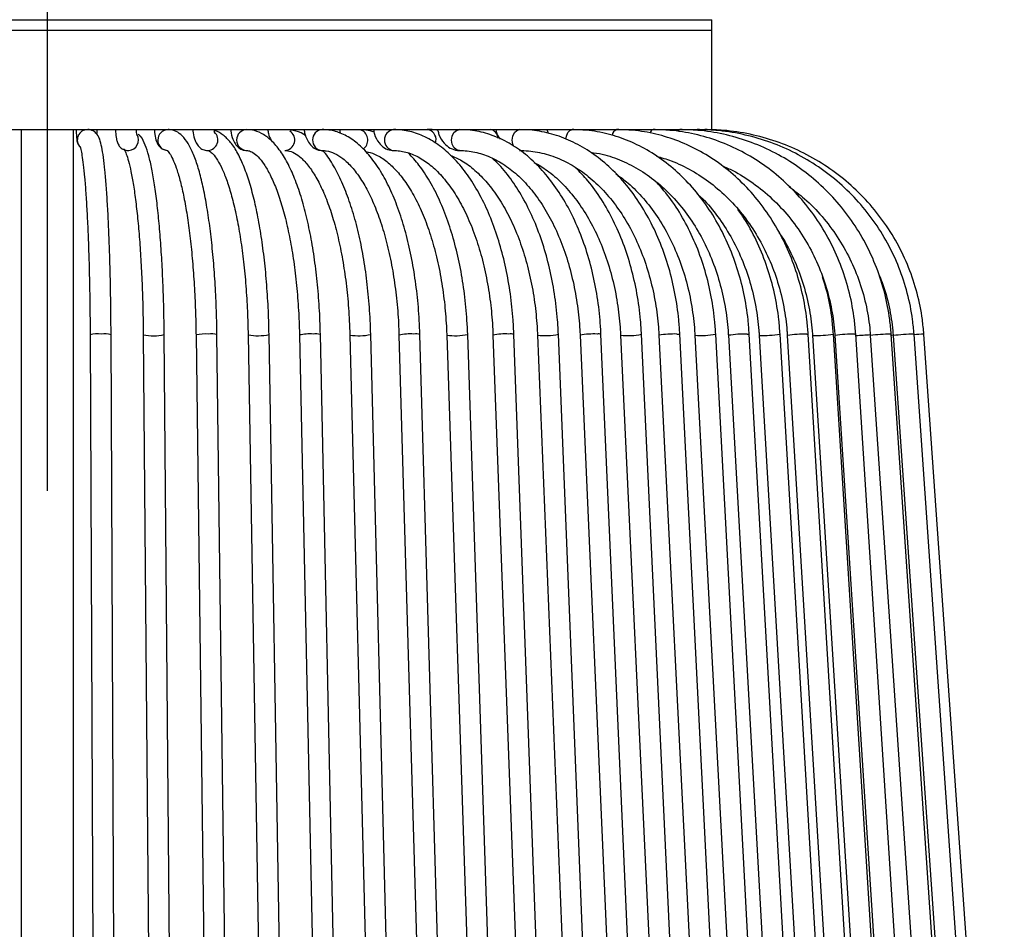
# Model space of a CAD drawing. Header units: millimetres. Extents: x 74 to 103, y 124 to 242.
# Tile 14 of 17: x 95.25 to 99.95, y 153.6 to 157.94. Entities that reach past the tile are written whole.
import ezdxf

# ---------------------------------------------------------------- set-up
doc = ezdxf.new("R2010")
doc.units = ezdxf.units.MM
doc.linetypes.add('CENTERX2', pattern=[20.32, 12.7, -2.54, 2.54, -2.54])

msp = doc.modelspace()

# ---------------------------------------------------------------- linework, layer by layer
at = {"color": 7, "linetype": 'CENTERX2'}
msp.add_line((95.3776, 209.03126), (95.3776, 124.03126), dxfattribs=at)
at = {"color": 7, "linetype": 'Continuous', "lineweight": 25}
for p, q in [((92.41358, 157.94205), (98.5526, 157.94205)), ((98.5526, 157.89205), (98.5526, 157.94205)), ((92.2026, 157.89205), (98.5526, 157.89205)), ((92.41358, 157.89205), (98.5526, 157.89205)), ((98.5526, 157.41705), (98.5526, 157.89205)), ((92.2026, 157.41705), (98.5526, 157.41705)), ((95.2526, 157.41705), (95.2526, 149.81705)), ((95.5026, 149.81705), (95.5026, 157.41705)), ((95.61673, 157.39844), (95.61584, 157.41705)), ((96.77357, 157.41705), (96.77709, 157.39949)), ((97.52144, 157.41561), (97.49524, 157.41705)), ((97.76547, 157.41701), (97.77121, 157.39912)), ((95.7639, 157.31705), (95.76704, 157.31715)), ((96.14491, 157.31706), (96.14739, 157.31715)), ((95.58252, 156.43659), (95.60619, 150.93659)), ((95.70619, 150.93702), (95.68252, 156.43702)), ((95.83647, 156.43638), (95.88373, 150.93638)), ((95.98373, 150.93724), (95.93646, 156.43724)), ((96.08849, 156.43617), (96.15916, 150.93617)), ((96.25915, 150.93745), (96.18848, 156.43745)), ((96.33762, 156.43596), (96.43143, 150.93596)), ((96.53142, 150.93766), (96.43761, 156.43766)), ((96.58293, 156.43575), (96.69952, 150.93575)), ((96.7995, 150.93787), (96.68291, 156.43787)), ((96.82347, 156.43555), (96.96241, 150.93555)), ((97.06238, 150.93807), (96.92344, 156.43807)), ((97.31905, 150.93827), (97.1583, 156.43827)), ((97.56855, 150.93846), (97.3866, 156.43846)), ((97.80992, 150.93865), (97.60746, 156.43865)), ((98.04226, 150.93883), (97.82005, 156.43883)), ((98.26468, 150.939), (98.02357, 156.439)), ((98.47634, 150.93916), (98.21724, 156.43916)), ((98.67643, 150.93931), (98.40032, 156.43931)), ((98.8642, 150.93946), (98.57213, 156.43946)), ((99.03893, 150.93959), (98.73202, 156.43959)), ((99.19996, 150.93972), (98.87936, 156.43972)), ((99.34669, 150.93983), (99.01361, 156.43983)), ((99.47854, 150.93993), (99.13427, 156.43993)), ((99.59503, 150.94002), (99.24085, 156.44002)), ((99.40838, 156.4403), (99.41029, 156.44016)), ((99.78021, 150.94016), (99.41029, 156.44016)), ((99.51876, 156.4403), (99.51935, 156.44025)), ((99.8994, 150.94025), (99.51935, 156.44025)), ((99.56637, 156.4403), (99.56639, 156.44029)), ((99.95081, 150.94029), (99.56639, 156.44029)), ((97.05834, 156.43535), (97.21909, 150.93535)), ((97.28665, 156.43515), (97.4686, 150.93515)), ((97.50753, 156.43497), (97.70999, 150.93497)), ((97.72013, 156.43479), (97.94234, 150.93479)), ((97.92366, 156.43462), (98.16478, 150.93462)), ((98.11735, 156.43445), (98.37645, 150.93445)), ((98.30045, 156.4343), (98.57656, 150.9343)), ((98.47227, 156.43416), (98.76434, 150.93416)), ((98.63217, 156.43402), (98.93909, 150.93402)), ((98.77953, 156.4339), (99.10013, 150.9339)), ((98.9138, 156.43379), (99.24687, 150.93379)), ((99.03446, 156.43368), (99.37874, 150.93368)), ((99.14106, 156.43359), (99.49524, 150.93359)), ((99.31052, 156.43345), (99.68043, 150.93345)), ((99.41959, 156.43336), (99.79964, 150.93336))]:
    msp.add_line(p, q, dxfattribs=at)
at = {"color": 7, "linetype": 'Continuous', "lineweight": 25, "flags": 128}
for points in [[(97.34794, 157.31705), (97.33331, 157.32086), (97.32067, 157.3317), (97.31223, 157.34792), (97.30927, 157.36705), (97.31223, 157.38619), (97.32067, 157.40241), (97.33331, 157.41325), (97.34822, 157.41705)], [(97.60707, 157.33577), (97.60207, 157.34792), (97.59942, 157.36705), (97.60207, 157.38619), (97.60961, 157.40241), (97.6209, 157.41325), (97.63422, 157.41705)], [(97.85598, 157.37092), (97.85818, 157.38619), (97.86471, 157.40241), (97.87449, 157.41325), (97.88602, 157.41705)], [(98.39287, 157.40748), (98.39568, 157.41325), (98.40092, 157.41705)], [(98.38619, 156.4403), (98.39679, 156.44003), (98.40032, 156.43931)], [(98.7219, 156.4403), (98.7304, 156.44003), (98.73202, 156.43959)], [(99.0069, 156.4403), (99.01318, 156.44003), (99.01361, 156.43983)], [(99.23689, 156.4403), (99.24085, 156.44003), (99.24085, 156.44002)], [(99.41062, 156.43526), (99.41385, 156.43547), (99.41941, 156.43584)]]:
    msp.add_lwpolyline(points, dxfattribs=at)
at = {"color": 7, "linetype": 'Continuous', "lineweight": 25}
for centre, radius, start, end in [((95.57119, 157.36704), 0.05001, 90.09557, 223.62893), ((95.76353, 157.36705), 0.05002, 274.02415, 30.42924), ((95.95587, 157.36705), 0.05, 90.79213, 269.17262), ((96.14263, 157.36723), 0.05031, 275.42191, 47.19332), ((96.33245, 157.36705), 0.05004, 92.22288, 267.74977), ((96.51006, 157.36737), 0.05041, 273.43178, 58.27585), ((96.69528, 157.36703), 0.05017, 94.45464, 264.93081), ((96.85745, 157.36691), 0.05215, 304.47805, 64.32982), ((97.03894, 157.36703), 0.05046, 97.50962, 262.0487), ((97.18536, 157.36856), 0.05011, 340.55701, 72.79989), ((97.48861, 157.37463), 0.04293, 2.79977, 81.11435), ((98.10867, 157.38689), 0.03144, 106.4018, 176.44021), ((98.28097, 157.39482), 0.02386, 111.32771, 166.51461), ((95.62113, 156.26535), 0.17554, 85.27604, 102.70685), ((95.64799, 156.28004), 0.16074, 77.59637, 94.42551), ((95.88429, 156.68575), 0.25394, 259.14417, 281.85561), ((96.13329, 156.22025), 0.22051, 86.26548, 101.72158), ((96.15972, 156.31908), 0.12181, 76.34202, 95.68518), ((96.38316, 156.69525), 0.26328, 260.04024, 281.93518), ((96.63426, 156.16923), 0.27141, 87.08944, 100.90112), ((96.65946, 156.35266), 0.08838, 74.61154, 97.42141), ((96.86666, 156.70459), 0.2725, 260.88245, 282.0279), ((97.111, 156.19108), 0.24988, 85.82931, 102.1641), ((97.13752, 156.34993), 0.09075, 76.76101, 95.27798), ((97.32739, 156.7156), 0.28339, 261.73424, 282.05842), ((97.56696, 156.13254), 0.30821, 86.87733, 101.11832), ((97.59138, 156.37867), 0.06209, 74.98979, 97.05536), ((97.75772, 156.74278), 0.31028, 263.04136, 281.58814), ((97.9904, 156.06373), 0.37685, 87.79701, 100.20028), ((98.01162, 156.40206), 0.03882, 72.06788, 99.98338), ((98.15134, 156.77496), 0.3422, 264.29841, 281.10185), ((98.3752, 155.98132), 0.4591, 88.62782, 99.37064), ((98.50223, 156.81272), 0.37975, 265.47489, 280.6067), ((98.71604, 155.87921), 0.56111, 89.4025, 98.59671), ((98.80313, 156.88833), 0.45505, 267.0277, 279.64434), ((99.00873, 155.74508), 0.69522, 90.15101, 97.84864), ((99.0492, 156.99837), 0.56488, 268.50477, 278.66109), ((99.25094, 155.55088), 0.88953, 90.90463, 97.09525), ((99.17788, 158.04103), 1.60886, 272.25845, 274.73669), ((99.43854, 155.30583), 1.13486, 91.52282, 96.47715), ((99.60895, 154.43801), 2.00431, 92.57896, 95.42104), ((99.95513, 150.34773), 6.10495, 93.651078, 94.091298)]:
    msp.add_arc(centre, radius, start, end, dxfattribs=at)
for points, knots in [([(95.51583, 157.41705), (95.51589, 157.41449), (95.51625, 157.39901), (95.51792, 157.37862), (95.51929, 157.36369), (95.5234, 157.34995), (95.52751, 157.34065), (95.53159, 157.33657), (95.53261, 157.33555)], [0, 0, 0, 0, 0.0692516, 0.4184132, 0.7252734, 0.8493561, 0.962727, 1, 1, 1, 1]), ([(95.68252, 156.43702), (95.68239, 156.459), (95.68204, 156.52283), (95.68072, 156.62712), (95.67824, 156.74698), (95.67485, 156.86095), (95.6706, 156.96725), (95.66555, 157.06428), (95.65977, 157.15059), (95.65331, 157.225), (95.6462, 157.28665), (95.63835, 157.33548), (95.63017, 157.36694), (95.62128, 157.38842), (95.60445, 157.40776), (95.58476, 157.41656), (95.57321, 157.41698), (95.57111, 157.41705)], [0, 0, 0, 0, 0.0433599, 0.1259055, 0.2085047, 0.2911349, 0.3738172, 0.4565842, 0.5394918, 0.6226465, 0.7062782, 0.7909797, 0.878815, 0.9353028, 0.9655903, 0.9937358, 1, 1, 1, 1]), ([(95.70335, 157.41705), (95.70352, 157.41344), (95.70434, 157.39601), (95.70737, 157.3758), (95.71184, 157.35644), (95.71993, 157.33908), (95.73446, 157.32489), (95.74993, 157.31799), (95.76002, 157.31731), (95.76388, 157.31705)], [0, 0, 0, 0, 0.07161714, 0.34540501, 0.52733334, 0.68058021, 0.80586602, 0.92580011, 1, 1, 1, 1]), ([(95.80706, 157.38903), (95.80708, 157.38898), (95.80721, 157.38859), (95.80654, 157.3909), (95.80542, 157.39763), (95.80412, 157.40683), (95.80361, 157.41507), (95.80348, 157.41705)], [0, 0, 0, 0, 0.0257723, 0.2169523, 0.4904054, 0.8774011, 1, 1, 1, 1]), ([(95.93646, 156.43724), (95.93622, 156.45929), (95.93551, 156.52332), (95.93286, 156.62794), (95.92791, 156.74824), (95.9211, 156.86271), (95.91257, 156.96962), (95.90241, 157.0674), (95.89074, 157.1547), (95.87754, 157.23041), (95.86312, 157.29406), (95.84537, 157.34544), (95.8325, 157.37705), (95.81586, 157.39185), (95.81207, 157.39522)], [0, 0, 0, 0, 0.0474939, 0.1379123, 0.2284039, 0.3189614, 0.4096288, 0.5004739, 0.591611, 0.683254, 0.7758513, 0.8705009, 0.9705414, 1, 1, 1, 1]), ([(95.88942, 157.41705), (95.88972, 157.41268), (95.89104, 157.3938), (95.89581, 157.37194), (95.90362, 157.34961), (95.91603, 157.33205), (95.93445, 157.31946), (95.94817, 157.31787), (95.95518, 157.31705)], [0, 0, 0, 0, 0.08639305, 0.37288739, 0.55995737, 0.72943235, 0.86167043, 1, 1, 1, 1]), ([(96.18848, 156.43745), (96.18812, 156.45957), (96.18705, 156.52379), (96.18307, 156.62874), (96.17565, 156.74947), (96.16543, 156.86442), (96.15261, 156.97189), (96.1373, 157.07036), (96.11965, 157.15852), (96.0997, 157.23535), (96.07726, 157.3003), (96.05254, 157.351), (96.02603, 157.38639), (95.99549, 157.40941), (95.97008, 157.41679), (95.95675, 157.41702), (95.95518, 157.41705)], [0, 0, 0, 0, 0.0434481, 0.1261601, 0.2089511, 0.2918277, 0.3748458, 0.4580898, 0.5416979, 0.6259175, 0.7112304, 0.7986546, 0.8781264, 0.9379999, 0.992712, 1, 1, 1, 1]), ([(96.07332, 157.41705), (96.07378, 157.41203), (96.07563, 157.39189), (96.08236, 157.36808), (96.09375, 157.34399), (96.11013, 157.32674), (96.12865, 157.31808), (96.1402, 157.31732), (96.1443, 157.31705)], [0, 0, 0, 0, 0.0982553, 0.3938632, 0.5929913, 0.7662145, 0.9171076, 1, 1, 1, 1]), ([(96.17827, 157.39967), (96.17817, 157.39988), (96.17794, 157.4004), (96.17638, 157.40466), (96.17535, 157.40974), (96.17492, 157.41184)], [0, 0, 0, 0, 0.2995481, 0.7113572, 1, 1, 1, 1]), ([(96.43761, 156.43766), (96.43712, 156.45984), (96.43571, 156.52425), (96.43041, 156.62952), (96.42052, 156.75064), (96.40691, 156.86604), (96.38981, 156.97402), (96.36937, 157.07309), (96.34575, 157.16195), (96.319, 157.23961), (96.28881, 157.30521), (96.25612, 157.35629), (96.22059, 157.39049), (96.19299, 157.40911), (96.17699, 157.41153), (96.17492, 157.41184)], [0, 0, 0, 0, 0.0456652, 0.1325843, 0.2195968, 0.3067203, 0.394025, 0.4816132, 0.5696452, 0.6583873, 0.7482966, 0.8401019, 0.9206354, 0.9897562, 1, 1, 1, 1]), ([(96.25437, 157.41705), (96.255, 157.41142), (96.25741, 157.39018), (96.26629, 157.36444), (96.28128, 157.33928), (96.30131, 157.32283), (96.31928, 157.31733), (96.32894, 157.31709), (96.3305, 157.31705)], [0, 0, 0, 0, 0.1087917, 0.4108177, 0.6232156, 0.801261, 0.9677028, 1, 1, 1, 1]), ([(96.68291, 156.43787), (96.6823, 156.46012), (96.68054, 156.5247), (96.67393, 156.63027), (96.66161, 156.75176), (96.64464, 156.86755), (96.6233, 156.97598), (96.59778, 157.07555), (96.56827, 157.16493), (96.53481, 157.24306), (96.49723, 157.30899), (96.45675, 157.35955), (96.41392, 157.3941), (96.37166, 157.41375), (96.34325, 157.41603), (96.3305, 157.41705)], [0, 0, 0, 0, 0.0434593, 0.1261554, 0.2089479, 0.2918596, 0.3749628, 0.4583577, 0.5421915, 0.6266835, 0.7121402, 0.7988268, 0.8746175, 0.9437596, 1, 1, 1, 1]), ([(96.43187, 157.41705), (96.43265, 157.41084), (96.43519, 157.39068), (96.44258, 157.37506), (96.4477, 157.36425)], [0, 0, 0, 0, 0.308002, 1, 1, 1, 1]), ([(96.61299, 157.38735), (96.60967, 157.38968), (96.59123, 157.40266), (96.56569, 157.41167), (96.54342, 157.41375), (96.53842, 157.41421)], [0, 0, 0, 0, 0.1452875, 0.8083202, 1, 1, 1, 1]), ([(96.60516, 157.41705), (96.60618, 157.41039), (96.60969, 157.38743), (96.62305, 157.35859), (96.64498, 157.33222), (96.6693, 157.31883), (96.68538, 157.31754), (96.69138, 157.31705)], [0, 0, 0, 0, 0.1257194, 0.4331252, 0.6663627, 0.8755034, 1, 1, 1, 1]), ([(97.1583, 156.43827), (97.15746, 156.46065), (97.15502, 156.52555), (97.14587, 156.63164), (97.1288, 156.75375), (97.1053, 156.87018), (97.07574, 156.97928), (97.04038, 157.07951), (96.99951, 157.16945), (96.95339, 157.24784), (96.90221, 157.31335), (96.84629, 157.36457), (96.78647, 157.39952), (96.73381, 157.41522), (96.70204, 157.41659), (96.69138, 157.41705)], [0, 0, 0, 0, 0.0434973, 0.1261755, 0.2089566, 0.2918642, 0.3749651, 0.4583401, 0.5420843, 0.6262897, 0.7109745, 0.7957373, 0.8791813, 0.959488, 1, 1, 1, 1]), ([(96.8795, 157.41239), (96.87951, 157.41228), (96.87952, 157.41211), (96.8782, 157.41456), (96.8777, 157.4155)], [0, 0, 0, 0, 0.61740774, 1, 1, 1, 1]), ([(96.9392, 157.40474), (96.92665, 157.40883), (96.90786, 157.41497), (96.88854, 157.41565), (96.88212, 157.41588)], [0, 0, 0, 0, 0.6674997, 1, 1, 1, 1]), ([(96.93647, 157.41705), (96.93788, 157.40959), (96.94242, 157.38557), (96.9598, 157.35498), (96.98698, 157.32853), (97.01297, 157.31799), (97.02824, 157.31725), (97.03234, 157.31705)], [0, 0, 0, 0, 0.1374782, 0.4429592, 0.6874351, 0.9161309, 1, 1, 1, 1]), ([(97.60746, 156.43865), (97.60639, 156.46114), (97.60331, 156.52632), (97.59175, 156.63283), (97.5702, 156.75537), (97.54053, 156.87223), (97.50324, 156.98171), (97.4587, 157.08221), (97.40739, 157.17222), (97.34982, 157.25033), (97.28665, 157.31509), (97.21879, 157.36522), (97.14752, 157.39925), (97.08466, 157.41506), (97.04618, 157.41652), (97.03234, 157.41705)], [0, 0, 0, 0, 0.0435558, 0.1261933, 0.2089299, 0.2917765, 0.3747797, 0.4579836, 0.5414174, 0.6250645, 0.7087536, 0.7920284, 0.8742257, 0.9547682, 1, 1, 1, 1]), ([(97.24428, 157.41329), (97.24283, 157.41362), (97.22619, 157.41749), (97.20922, 157.41726), (97.19373, 157.41705)], [0, 0, 0, 0, 0.0868988, 1, 1, 1, 1]), ([(97.24428, 157.41329), (97.24579, 157.40657), (97.25102, 157.38332), (97.27114, 157.35308), (97.30189, 157.32701), (97.32928, 157.31774), (97.34473, 157.31718), (97.34822, 157.31705)], [0, 0, 0, 0, 0.1245808, 0.4311313, 0.6862908, 0.9290731, 1, 1, 1, 1]), ([(98.02357, 156.439), (98.02229, 156.4616), (98.01861, 156.52699), (98.00481, 156.6338), (97.97913, 156.75661), (97.94381, 156.8737), (97.89947, 156.98333), (97.84661, 157.08383), (97.78591, 157.17366), (97.71817, 157.25135), (97.64437, 157.31551), (97.56571, 157.36505), (97.48359, 157.39877), (97.41045, 157.41491), (97.36521, 157.41647), (97.34822, 157.41705)], [0, 0, 0, 0, 0.0436268, 0.1261879, 0.2088365, 0.2915644, 0.3743938, 0.457335, 0.5403725, 0.6234209, 0.7063029, 0.7887626, 0.8705135, 0.9513896, 1, 1, 1, 1]), ([(97.52144, 157.41561), (97.52321, 157.40758), (97.52686, 157.39101), (97.53683, 157.37847), (97.54196, 157.372)], [0, 0, 0, 0, 0.4845519, 1, 1, 1, 1]), ([(98.40032, 156.43931), (98.39886, 156.46202), (98.39462, 156.52756), (98.37882, 156.63456), (98.34944, 156.7575), (98.30907, 156.87465), (98.25846, 156.98426), (98.19825, 157.08463), (98.1293, 157.1742), (98.05262, 157.25153), (97.96938, 157.31532), (97.88093, 157.3646), (97.78876, 157.39829), (97.70588, 157.41479), (97.65419, 157.41642), (97.63422, 157.41705)], [0, 0, 0, 0, 0.0437025, 0.1261486, 0.2086674, 0.2912315, 0.3738439, 0.4564943, 0.5391348, 0.6216926, 0.7040603, 0.7861098, 0.8677316, 0.948892, 1, 1, 1, 1]), ([(98.73202, 156.43959), (98.73038, 156.46239), (98.72567, 156.52803), (98.7081, 156.63513), (98.67551, 156.75807), (98.63078, 156.87518), (98.57477, 156.98468), (98.50824, 157.08487), (98.43219, 157.17421), (98.34776, 157.25129), (98.25626, 157.31489), (98.15914, 157.3641), (98.05795, 157.39787), (97.96623, 157.41469), (97.90871, 157.41638), (97.88602, 157.41705)], [0, 0, 0, 0, 0.0437767, 0.1260776, 0.2084369, 0.2908128, 0.3731942, 0.4555604, 0.5378773, 0.6200973, 0.7021637, 0.7840216, 0.865636, 0.9470105, 1, 1, 1, 1]), ([(99.01361, 156.43983), (99.01183, 156.4627), (99.00672, 156.5284), (98.98766, 156.63554), (98.95239, 156.7584), (98.90403, 156.87541), (98.84353, 156.98476), (98.77173, 157.08479), (98.68973, 157.17395), (98.59878, 157.2509), (98.50027, 157.31442), (98.39573, 157.36364), (98.28678, 157.39752), (98.18742, 157.41461), (98.12484, 157.41635), (98.09979, 157.41705)], [0, 0, 0, 0, 0.0438444, 0.125985, 0.2081709, 0.2903544, 0.3725234, 0.4546607, 0.5367445, 0.6187497, 0.7006511, 0.7824294, 0.8640772, 0.9456046, 1, 1, 1, 1]), ([(99.24085, 156.44002), (99.23896, 156.46295), (99.23351, 156.52868), (99.21327, 156.63581), (99.17587, 156.75857), (99.12462, 156.87545), (99.06055, 156.98467), (98.98455, 157.08457), (98.89779, 157.17363), (98.80159, 157.25051), (98.69742, 157.31401), (98.58685, 157.36327), (98.47159, 157.39725), (98.36598, 157.41455), (98.29927, 157.41633), (98.2723, 157.41705)], [0, 0, 0, 0, 0.0439018, 0.1258875, 0.2079113, 0.2899264, 0.3719234, 0.4538916, 0.5358199, 0.6176972, 0.6995146, 0.7812673, 0.862956, 0.9445884, 1, 1, 1, 1]), ([(99.41029, 156.44016), (99.4083, 156.46313), (99.40262, 156.52888), (99.3815, 156.63599), (99.34253, 156.75864), (99.28916, 156.87542), (99.22245, 156.98453), (99.14335, 157.08434), (99.05306, 157.17334), (98.95295, 157.25018), (98.84454, 157.31369), (98.72946, 157.363), (98.60945, 157.39705), (98.49916, 157.4145), (98.42934, 157.41631), (98.40092, 157.41705)], [0, 0, 0, 0, 0.0439461, 0.1258011, 0.2076918, 0.2895754, 0.3714467, 0.4533007, 0.5351327, 0.6169391, 0.6987176, 0.7804677, 0.8621912, 0.943892, 1, 1, 1, 1]), ([(99.51935, 156.44025), (99.51731, 156.46325), (99.51147, 156.52901), (99.48979, 156.63609), (99.44982, 156.75867), (99.39509, 156.87536), (99.3267, 156.98441), (99.24561, 157.08417), (99.15306, 157.17313), (99.05044, 157.24996), (98.93929, 157.31348), (98.82129, 157.36282), (98.69822, 157.39694), (98.58489, 157.41448), (98.51308, 157.4163), (98.48372, 157.41705)], [0, 0, 0, 0, 0.0439752, 0.1257391, 0.2075388, 0.2893358, 0.3711282, 0.4529145, 0.5346936, 0.6164647, 0.6982273, 0.7799817, 0.8617286, 0.9434693, 1, 1, 1, 1]), ([(99.56639, 156.44029), (99.56432, 156.4633), (99.55841, 156.52906), (99.53649, 156.63613), (99.4961, 156.75867), (99.44079, 156.87533), (99.37168, 156.98435), (99.28973, 157.08408), (99.1962, 157.17303), (99.09249, 157.24986), (98.98016, 157.31339), (98.8609, 157.36275), (98.73651, 157.39688), (98.62187, 157.41447), (98.54919, 157.4163), (98.51942, 157.41705)], [0, 0, 0, 0, 0.0439879, 0.1257108, 0.2074701, 0.2892293, 0.3709882, 0.452747, 0.5345054, 0.6162635, 0.6980213, 0.7797788, 0.861536, 0.9432929, 1, 1, 1, 1]), ([(95.53405, 157.3368), (95.53422, 157.33642), (95.53467, 157.33543), (95.53871, 157.32152), (95.54382, 157.2944), (95.54992, 157.25043), (95.5561, 157.19047), (95.56202, 157.11593), (95.5674, 157.02868), (95.57212, 156.93046), (95.57605, 156.82301), (95.57914, 156.70815), (95.58127, 156.58986), (95.58221, 156.49837), (95.58246, 156.44776), (95.58252, 156.43659)], [0, 0, 0, 0, 0.0360455, 0.0943119, 0.1677101, 0.251087, 0.3392703, 0.4295056, 0.5206477, 0.6122293, 0.7040441, 0.7959911, 0.888016, 0.9752945, 1, 1, 1, 1]), ([(95.74387, 157.32401), (95.74369, 157.32414), (95.74176, 157.32556), (95.74792, 157.3188), (95.75527, 157.30085), (95.76638, 157.26702), (95.778, 157.21756), (95.78981, 157.15249), (95.80092, 157.07342), (95.81094, 156.98208), (95.81958, 156.8803), (95.82663, 156.76993), (95.83192, 156.65286), (95.83521, 156.54084), (95.83609, 156.4679), (95.83647, 156.43638)], [0, 0, 0, 0, 0.00579183, 0.06315288, 0.12997579, 0.20701443, 0.29114475, 0.37927744, 0.46947364, 0.5607373, 0.65257923, 0.74475119, 0.83711892, 0.92960409, 1, 1, 1, 1]), ([(95.95091, 157.3173), (95.95087, 157.31736), (95.95078, 157.31753), (95.96244, 157.30512), (95.97743, 157.27758), (95.99451, 157.23515), (96.01188, 157.17754), (96.02876, 157.10535), (96.04432, 157.02008), (96.05805, 156.92342), (96.06957, 156.81723), (96.07863, 156.7034), (96.08488, 156.58596), (96.08761, 156.49589), (96.08834, 156.44643), (96.08849, 156.43617)], [0, 0, 0, 0, 0.0447838, 0.1188094, 0.1936285, 0.2735727, 0.3576795, 0.4444241, 0.5327132, 0.6218979, 0.7116129, 0.8016498, 0.8918844, 0.9775655, 1, 1, 1, 1]), ([(96.1443, 157.31705), (96.14515, 157.31701), (96.14745, 157.31688), (96.15646, 157.31316), (96.17483, 157.29602), (96.19662, 157.26414), (96.21982, 157.217), (96.24277, 157.15548), (96.2646, 157.08011), (96.2845, 156.99218), (96.30185, 156.89334), (96.31623, 156.78541), (96.32719, 156.67029), (96.33466, 156.55313), (96.33666, 156.47398), (96.33762, 156.43596)], [0, 0, 0, 0, 0.04354813, 0.11756769, 0.18968106, 0.26597744, 0.34328101, 0.4228341, 0.50416692, 0.58669024, 0.66997335, 0.75373799, 0.83780856, 0.92207166, 1, 1, 1, 1]), ([(96.3305, 157.31705), (96.33354, 157.31686), (96.34217, 157.31632), (96.35912, 157.30949), (96.38501, 157.28873), (96.41355, 157.25323), (96.44301, 157.20233), (96.47146, 157.13757), (96.49808, 157.05958), (96.52209, 156.96953), (96.54281, 156.86899), (96.55974, 156.75977), (96.5724, 156.64375), (96.58003, 156.53484), (96.58208, 156.46478), (96.58293, 156.43575)], [0, 0, 0, 0, 0.0433912, 0.1232787, 0.1988973, 0.2791568, 0.3589363, 0.4396429, 0.5215236, 0.6043312, 0.6877923, 0.7716963, 0.8558942, 0.9402812, 1, 1, 1, 1]), ([(96.5131, 157.31705), (96.518, 157.31678), (96.53234, 157.316), (96.55727, 157.307), (96.59099, 157.28338), (96.62637, 157.24509), (96.66207, 157.19139), (96.69597, 157.12421), (96.72731, 157.04426), (96.75531, 156.95267), (96.77927, 156.85095), (96.79863, 156.74085), (96.81286, 156.62428), (96.82065, 156.5215), (96.82274, 156.45805), (96.82347, 156.43555)], [0, 0, 0, 0, 0.04335388, 0.12688711, 0.20504839, 0.288118, 0.36976385, 0.45153873, 0.53397472, 0.61708457, 0.70072997, 0.78476559, 0.86907213, 0.95355718, 1, 1, 1, 1]), ([(96.69138, 157.31705), (96.69794, 157.31674), (96.71733, 157.31582), (96.74981, 157.30542), (96.7912, 157.27991), (96.83339, 157.2397), (96.87528, 157.18413), (96.91461, 157.11532), (96.95066, 157.03403), (96.98264, 156.94142), (97.00981, 156.83896), (97.03161, 156.72835), (97.04744, 156.6115), (97.05552, 156.51278), (97.05768, 156.45363), (97.05834, 156.43535)], [0, 0, 0, 0, 0.0433695, 0.128139, 0.2080913, 0.2930323, 0.3760402, 0.4587819, 0.541766, 0.6251892, 0.7090253, 0.7931899, 0.8775949, 0.9621626, 1, 1, 1, 1]), ([(96.92344, 156.43807), (96.92272, 156.46038), (96.92061, 156.52514), (96.91272, 156.63098), (96.898, 156.7528), (96.87772, 156.86893), (96.85223, 156.97775), (96.8217, 157.07763), (96.78652, 157.16766), (96.74621, 157.24493), (96.71538, 157.29485), (96.69632, 157.31433), (96.69385, 157.31686)], [0, 0, 0, 0, 0.0600101, 0.1741477, 0.2884247, 0.402876, 0.5176007, 0.6327289, 0.7484343, 0.8649376, 0.9824489, 1, 1, 1, 1]), ([(96.9002, 157.31207), (96.91405, 157.30885), (96.94479, 157.3017), (96.99323, 157.27166), (97.04351, 157.22612), (97.09094, 157.16653), (97.13494, 157.09411), (97.17479, 157.00958), (97.20968, 156.91424), (97.2389, 156.80957), (97.26183, 156.69731), (97.27766, 156.5814), (97.28448, 156.49301), (97.28629, 156.44472), (97.28665, 156.43515)], [0, 0, 0, 0, 0.0785362, 0.1742994, 0.2657009, 0.3552576, 0.4444013, 0.5335929, 0.6230559, 0.7128268, 0.8028643, 0.8931053, 0.9788151, 1, 1, 1, 1]), ([(97.03234, 157.31705), (97.04183, 157.31669), (97.07124, 157.31557), (97.1204, 157.30247), (97.17934, 157.27153), (97.23607, 157.22542), (97.28946, 157.16557), (97.3388, 157.09277), (97.38332, 157.008), (97.4222, 156.91252), (97.45468, 156.80783), (97.48014, 156.69562), (97.49767, 156.57982), (97.50516, 156.49194), (97.50715, 156.44413), (97.50753, 156.43497)], [0, 0, 0, 0, 0.04346164, 0.13466243, 0.22388058, 0.31024335, 0.39496698, 0.47908638, 0.56310693, 0.64721417, 0.731503, 0.81597782, 0.90060662, 0.98095355, 1, 1, 1, 1]), ([(97.3866, 156.43846), (97.38564, 156.4609), (97.38287, 156.52595), (97.3725, 156.63226), (97.35315, 156.7546), (97.32651, 156.87129), (97.293, 156.98059), (97.25298, 157.08107), (97.20667, 157.17081), (97.15714, 157.24693), (97.12058, 157.28595), (97.10346, 157.30422)], [0, 0, 0, 0, 0.0622038, 0.1803414, 0.2986249, 0.4170811, 0.5357925, 0.6548496, 0.7743394, 0.8943058, 1, 1, 1, 1]), ([(97.30353, 157.29453), (97.32192, 157.28665), (97.36175, 157.26957), (97.42118, 157.22471), (97.48037, 157.1649), (97.5349, 157.09172), (97.58398, 157.00674), (97.62674, 156.91109), (97.66239, 156.80633), (97.69028, 156.69413), (97.70945, 156.57842), (97.71758, 156.49098), (97.71973, 156.44358), (97.72013, 156.43479)], [0, 0, 0, 0, 0.0872419, 0.1889589, 0.2890494, 0.3883453, 0.4873866, 0.5864074, 0.6855272, 0.7847891, 0.884184, 0.9785054, 1, 1, 1, 1]), ([(97.34822, 157.31705), (97.36026, 157.31667), (97.39681, 157.3155), (97.4576, 157.30204), (97.52935, 157.27095), (97.59822, 157.22462), (97.66295, 157.1643), (97.72251, 157.09096), (97.77599, 157.00574), (97.82251, 156.90994), (97.86123, 156.80508), (97.89147, 156.69286), (97.91221, 156.57719), (97.92094, 156.49012), (97.92325, 156.44309), (97.92366, 156.43462)], [0, 0, 0, 0, 0.0435726, 0.1323152, 0.2204259, 0.3072475, 0.392973, 0.478045, 0.562824, 0.6475268, 0.7322336, 0.8170016, 0.901842, 0.9823116, 1, 1, 1, 1]), ([(97.63422, 157.31705), (97.64848, 157.31665), (97.69131, 157.31546), (97.76235, 157.30182), (97.84566, 157.27063), (97.92553, 157.22418), (98.00055, 157.16362), (98.06948, 157.08994), (98.13122, 157.00438), (98.18477, 156.9083), (98.22924, 156.80324), (98.26387, 156.69093), (98.28756, 156.57528), (98.29741, 156.48875), (98.3, 156.44228), (98.30045, 156.4343)], [0, 0, 0, 0, 0.0436782, 0.1311702, 0.2184618, 0.3051867, 0.3913016, 0.4769366, 0.5622647, 0.6474294, 0.732526, 0.8176009, 0.9026777, 0.9832964, 1, 1, 1, 1]), ([(97.9743, 157.30845), (97.99293, 157.30586), (98.04348, 157.29882), (98.12376, 157.26996), (98.21333, 157.22405), (98.29738, 157.16322), (98.37459, 157.0894), (98.44367, 157.0036), (98.50351, 156.90731), (98.55312, 156.80209), (98.59168, 156.68966), (98.618, 156.57396), (98.62884, 156.48777), (98.6317, 156.44166), (98.63217, 156.43402)], [0, 0, 0, 0, 0.05504886, 0.14933933, 0.24336238, 0.33704847, 0.43041543, 0.52352888, 0.61646503, 0.70928911, 0.80204776, 0.89476944, 0.98257875, 1, 1, 1, 1]), ([(98.28821, 157.28963), (98.31199, 157.28296), (98.36987, 157.26673), (98.45735, 157.22343), (98.54917, 157.16314), (98.63338, 157.08907), (98.70874, 157.00319), (98.77396, 156.90675), (98.82798, 156.8014), (98.86994, 156.68886), (98.89852, 156.57309), (98.91023, 156.48709), (98.9133, 156.44119), (98.9138, 156.43379)], [0, 0, 0, 0, 0.0713686, 0.1736842, 0.2758256, 0.3777783, 0.4795565, 0.5811895, 0.6827108, 0.7841505, 0.8855322, 0.981523, 1, 1, 1, 1]), ([(97.82005, 156.43883), (97.81888, 156.46138), (97.81549, 156.52667), (97.80278, 156.63334), (97.77912, 156.75604), (97.74656, 156.87305), (97.70563, 156.98258), (97.65688, 157.08327), (97.60049, 157.1726), (97.54957, 157.23855), (97.51558, 157.26914), (97.50476, 157.27888)], [0, 0, 0, 0, 0.065725, 0.1902749, 0.3149665, 0.4398025, 0.5648345, 0.6901014, 0.8156082, 0.9412838, 1, 1, 1, 1]), ([(97.70429, 157.26028), (97.72509, 157.24824), (97.77066, 157.22188), (97.8365, 157.16365), (97.90093, 157.09044), (97.95863, 157.00495), (98.00875, 156.90902), (98.05041, 156.80406), (98.0829, 156.6918), (98.10515, 156.57615), (98.11446, 156.48939), (98.11692, 156.44266), (98.11735, 156.43445)], [0, 0, 0, 0, 0.0942924, 0.2065127, 0.3179798, 0.4290324, 0.5399105, 0.6507435, 0.7615899, 0.8724813, 0.9776085, 1, 1, 1, 1]), ([(98.60371, 157.24342), (98.62036, 157.23637), (98.67192, 157.21454), (98.752, 157.16244), (98.84213, 157.08908), (98.92248, 157.00294), (98.99209, 156.90648), (99.0497, 156.80102), (99.09443, 156.6884), (99.12487, 156.57254), (99.13729, 156.48663), (99.14054, 156.44086), (99.14106, 156.43359)], [0, 0, 0, 0, 0.0555944, 0.1721457, 0.2885934, 0.4049336, 0.5211728, 0.6373236, 0.7534011, 0.8694207, 0.9792809, 1, 1, 1, 1]), ([(98.21724, 156.43916), (98.21586, 156.46182), (98.2119, 156.52729), (98.19706, 156.6342), (98.16948, 156.7571), (98.13154, 156.87422), (98.084, 156.98393), (98.02719, 157.08408), (97.96686, 157.16919), (97.9224, 157.21446), (97.9025, 157.23472)], [0, 0, 0, 0, 0.0719463, 0.2078955, 0.3439768, 0.4801604, 0.6164654, 0.7528886, 0.8893778, 1, 1, 1, 1]), ([(98.09459, 157.20586), (98.11447, 157.19154), (98.16107, 157.15798), (98.22745, 157.08933), (98.29313, 157.00401), (98.34989, 156.90772), (98.39702, 156.8026), (98.43368, 156.69022), (98.45872, 156.57455), (98.46908, 156.48822), (98.47181, 156.44194), (98.47227, 156.43416)], [0, 0, 0, 0, 0.09480306, 0.22225124, 0.34929075, 0.4760761, 0.6027239, 0.72930809, 0.85586253, 0.97574113, 1, 1, 1, 1]), ([(98.57213, 156.43946), (98.57058, 156.46221), (98.5661, 156.52781), (98.54938, 156.63487), (98.51832, 156.75781), (98.47572, 156.87501), (98.42215, 156.98435), (98.36088, 157.08279), (98.31328, 157.1385), (98.29046, 157.16521)], [0, 0, 0, 0, 0.082221, 0.2370691, 0.3920397, 0.5470674, 0.7021454, 0.85723, 1, 1, 1, 1]), ([(98.92245, 157.14467), (98.94742, 157.126), (99.00427, 157.08351), (99.08162, 157.00263), (99.1547, 156.9064), (99.21496, 156.80082), (99.26179, 156.68815), (99.29363, 156.57221), (99.30659, 156.48634), (99.30998, 156.44063), (99.31052, 156.43345)], [0, 0, 0, 0, 0.1135575, 0.2584485, 0.4032794, 0.5480527, 0.6927742, 0.8374519, 0.9744868, 1, 1, 1, 1]), ([(98.48383, 157.10986), (98.49221, 157.10242), (98.52768, 157.07089), (98.58204, 157.00279), (98.64514, 156.90714), (98.69693, 156.80165), (98.73729, 156.68922), (98.76478, 156.57347), (98.77608, 156.4874), (98.77905, 156.44141), (98.77953, 156.4339)], [0, 0, 0, 0, 0.0480932, 0.2037751, 0.3591933, 0.5144253, 0.6695332, 0.8245603, 0.9713535, 1, 1, 1, 1]), ([(98.87936, 156.43972), (98.87765, 156.46255), (98.87273, 156.52823), (98.85435, 156.63533), (98.82047, 156.75835), (98.77341, 156.875), (98.72581, 156.96798), (98.69011, 157.01768), (98.67799, 157.03456)], [0, 0, 0, 0, 0.10553386, 0.30358971, 0.50176856, 0.69996009, 0.89813486, 1, 1, 1, 1]), ([(98.87364, 156.92539), (98.87844, 156.91866), (98.90597, 156.88014), (98.94512, 156.80066), (98.98929, 156.68873), (99.01865, 156.57274), (99.03078, 156.48684), (99.03395, 156.44101), (99.03446, 156.43368)], [0, 0, 0, 0, 0.0488251, 0.2794945, 0.5099931, 0.7403629, 0.9584856, 1, 1, 1, 1]), ([(99.34966, 156.7278), (99.35565, 156.71433), (99.37822, 156.66361), (99.40166, 156.57179), (99.41559, 156.48619), (99.41905, 156.44049), (99.41959, 156.43336)], [0, 0, 0, 0, 0.1456318, 0.5481465, 0.9295093, 1, 1, 1, 1]), ([(99.13427, 156.43993), (99.13238, 156.46281), (99.12697, 156.52849), (99.11138, 156.62065), (99.09031, 156.68697), (99.08213, 156.71273)], [0, 0, 0, 0, 0.2464622, 0.7074353, 1, 1, 1, 1])]:
    msp.add_open_spline(points, degree=3, knots=knots, dxfattribs=at)

doc.saveas('drawing.dxf')
